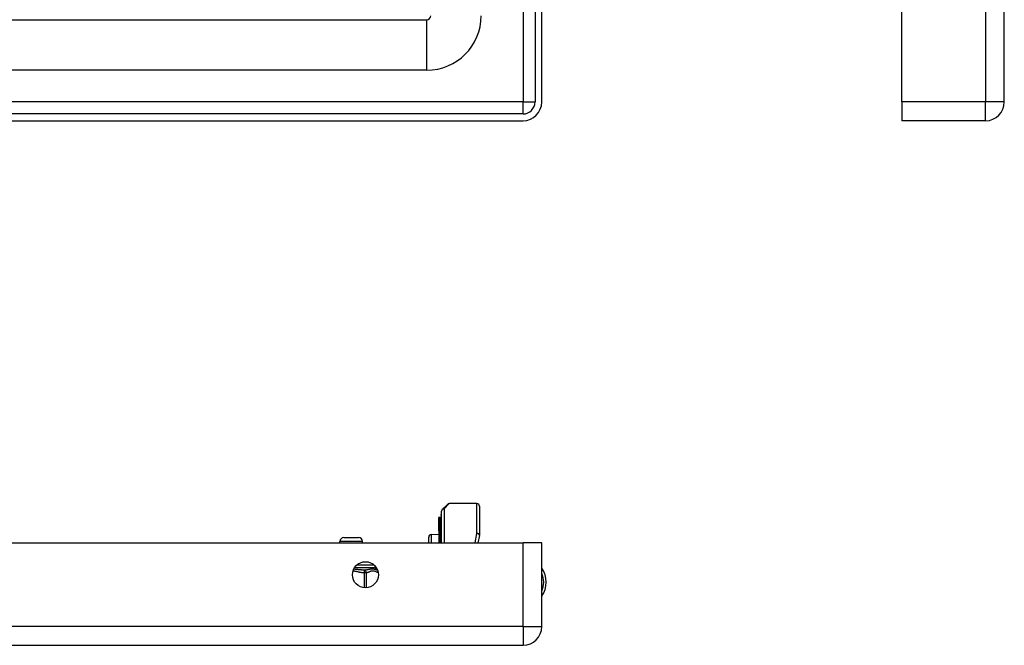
# Model space of a CAD drawing. Header units: inches. Extents: x 2.3 to 72.2, y 3.3 to 39.4.
# Tile 16 of 77: x 10.1 to 17.8, y 3.5 to 8.4. Entities that reach past the tile are written whole.
import ezdxf

# ---------------------------------------------------------------- set-up
doc = ezdxf.new("R2010")
doc.units = ezdxf.units.IN
doc.header["$MEASUREMENT"] = 0
doc.layers.add('Visible Edges(ANSI)', color=7, linetype='Continuous', lineweight=25)
doc.layers.add('Visible Tangent Edges(ANSI)', color=7, linetype='Continuous', lineweight=25)

msp = doc.modelspace()

# ---------------------------------------------------------------- linework, layer by layer
at = {"layer": 'Visible Edges(ANSI)'}
for p, q in [((17.7801, 7.7111), (17.7801, 27.2221)), ((14.1211, 10.2221), (14.1211, 7.7111)), ((14.1741, 7.7111), (14.1741, 10.2221)), ((16.9801, 7.7111), (16.9801, 10.2221)), ((3.1329, 8.3525), (13.277, 8.3525)), ((13.277, 7.9588), (3.1329, 7.9588)), ((16.9801, 7.7111), (16.9801, 7.5651)), ((14.0281, 7.6181), (2.4021, 7.6181)), ((2.4021, 7.5651), (14.0281, 7.5651)), ((17.6341, 7.5651), (16.9801, 7.5651)), ((13.3984, 4.5353), (13.4381, 4.5749)), ((13.6682, 4.5807), (13.452, 4.5807)), ((13.6879, 4.561), (13.6879, 4.3369)), ((13.3715, 4.4751), (13.3715, 4.4684)), ((13.3715, 4.4684), (13.3715, 4.3897)), ((13.3788, 4.473), (13.372, 4.4755)), ((13.3894, 4.4889), (13.3894, 4.4963)), ((13.3894, 4.4889), (13.3894, 4.4055)), ((13.3926, 4.2762), (13.3926, 4.5214)), ((13.3715, 4.3897), (13.3715, 4.3876)), ((13.3715, 4.3876), (13.3715, 4.3855)), ((13.3715, 4.3683), (13.3715, 4.3855)), ((13.3894, 4.2762), (13.3894, 4.4055)), ((12.6311, 4.3166), (12.7452, 4.3166)), ((13.2926, 4.2762), (13.2926, 4.3202)), ((13.3118, 4.3402), (13.3715, 4.3428)), ((13.3715, 4.3683), (13.3715, 4.3681)), ((13.3715, 4.3681), (13.3715, 4.3671)), ((13.3715, 4.3671), (13.3715, 4.2762)), ((13.6876, 4.3332), (13.6765, 4.2762)), ((2.4021, 4.2762), (14.0281, 4.2762)), ((12.5996, 4.2762), (12.5996, 4.2851)), ((12.7767, 4.2762), (12.7767, 4.2851)), ((14.1741, 4.2762), (14.0281, 4.2762)), ((14.1741, 3.6222), (14.1741, 4.2762)), ((12.8751, 4.0814), (12.8751, 4.0935)), ((2.4021, 3.4762), (14.0281, 3.4762))]:
    msp.add_line(p, q, dxfattribs=at)
msp.add_circle((12.7991, 4.0262), 0.1015, dxfattribs=at)
for centre, radius, start, end in [((13.277, 8.3835), 0.031, 270, 0), ((13.277, 8.3835), 0.4247, 270, 0), ((14.0281, 7.7111), 0.093, 270, 0), ((14.0281, 7.7111), 0.146, 270, 0), ((17.6341, 7.7111), 0.146, 270, 0), ((13.4123, 4.5214), 0.0197, 135, 180), ((13.452, 4.561), 0.0197, 90, 135), ((13.6682, 4.561), 0.0197, 0, 90), ((13.3719, 4.4751), 0.000394, 70, 180), ((13.3815, 4.4804), 0.00787, 250, 0), ((13.3933, 4.4963), 0.00394, 100.02047, 180), ((12.6311, 4.2851), 0.0315, 90, 180), ((12.7452, 4.2851), 0.0315, 0, 90), ((13.3126, 4.3202), 0.02, 92.5, 180), ((13.6682, 4.3369), 0.0197, 349.05911, 0), ((12.8948, 4.0814), 0.0197, 180, 263.59345), ((14.0211, 3.9682), 0.1875, 324.68636, 35.31364), ((12.8904, 4.0422), 0.0197, 78.73139, 83.59345), ((14.0281, 3.6222), 0.146, 270, 0)]:
    msp.add_arc(centre, radius, start, end, dxfattribs=at)
at = {"layer": 'Visible Tangent Edges(ANSI)'}
for p, q in [((17.6341, 27.2221), (17.6341, 7.7111)), ((14.0281, 10.2935), (14.0281, 7.7111)), ((13.277, 7.9588), (13.277, 8.3525)), ((14.0281, 7.7111), (2.4021, 7.7111)), ((14.0281, 7.6181), (14.0281, 7.7111)), ((14.0281, 7.7111), (14.1211, 7.7111)), ((17.6341, 7.7111), (16.9801, 7.7111)), ((17.7801, 7.7111), (17.6341, 7.7111)), ((17.6341, 7.5651), (17.6341, 7.7111)), ((13.452, 4.5807), (13.4123, 4.5394)), ((13.4123, 4.5394), (13.4123, 4.2762)), ((13.6682, 4.3474), (13.6682, 4.5807)), ((13.372, 4.4755), (13.372, 4.4687)), ((13.372, 4.39), (13.372, 4.4687)), ((13.372, 4.4687), (13.3788, 4.4663)), ((13.3788, 4.4663), (13.3788, 4.473)), ((13.3788, 4.4663), (13.3788, 4.3829)), ((13.3715, 4.3855), (13.3788, 4.3829)), ((13.3788, 4.2762), (13.3788, 4.3829)), ((13.3118, 4.3402), (13.3118, 4.2762)), ((13.3716, 4.3682), (13.3715, 4.3683)), ((13.372, 4.3674), (13.372, 4.2762)), ((13.655, 4.2762), (13.6682, 4.3474)), ((12.7767, 4.2851), (12.5996, 4.2851)), ((14.0281, 3.6222), (14.0281, 4.2762)), ((12.7139, 4.0814), (12.8751, 4.0814)), ((12.8677, 4.1011), (12.7306, 4.1011)), ((12.7904, 4.0618), (12.7893, 4.0422)), ((12.7893, 4.0422), (12.7893, 3.9252)), ((12.8063, 4.0422), (12.7893, 4.0422)), ((12.8063, 3.925), (12.8063, 4.0422)), ((14.0281, 3.6222), (2.4021, 3.6222)), ((14.0281, 3.6222), (14.0281, 3.4762)), ((14.0281, 3.6222), (14.1741, 3.6222))]:
    msp.add_line(p, q, dxfattribs=at)
at = {"layer": 'Visible Tangent Edges(ANSI)', "flags": 128}
for points in [[(13.3715, 4.3876), (13.3715, 4.3877), (13.3715, 4.3878), (13.3715, 4.3879), (13.3716, 4.388), (13.3716, 4.3881), (13.3716, 4.3882), (13.3716, 4.3883), (13.3717, 4.3884), (13.3717, 4.3885), (13.3717, 4.3886), (13.3717, 4.3887), (13.3718, 4.3888), (13.3718, 4.3889), (13.3718, 4.389), (13.3718, 4.3891), (13.3719, 4.3892), (13.3719, 4.3893), (13.3719, 4.3894), (13.3719, 4.3895), (13.372, 4.3896), (13.372, 4.3897), (13.372, 4.3898), (13.372, 4.3899), (13.372, 4.39)], [(13.372, 4.3674), (13.372, 4.3674), (13.372, 4.3675), (13.372, 4.3675), (13.372, 4.3675), (13.372, 4.3676), (13.372, 4.3676), (13.372, 4.3676), (13.3719, 4.3676), (13.3719, 4.3677), (13.3719, 4.3677), (13.3719, 4.3677), (13.3719, 4.3678), (13.3719, 4.3678), (13.3718, 4.3678), (13.3718, 4.3679), (13.3718, 4.3679), (13.3718, 4.3679), (13.3717, 4.368), (13.3717, 4.368), (13.3717, 4.368), (13.3717, 4.3681), (13.3716, 4.3681), (13.3716, 4.3681), (13.3716, 4.3682)], [(12.7904, 4.0618), (12.7873, 4.0619), (12.7841, 4.0621), (12.7809, 4.0623), (12.7777, 4.0625), (12.7744, 4.0627), (12.7711, 4.063), (12.7678, 4.0633), (12.7644, 4.0636), (12.7611, 4.0639), (12.7576, 4.0643), (12.7542, 4.0646), (12.7508, 4.065), (12.7473, 4.0653), (12.7437, 4.0657), (12.7402, 4.0661), (12.7366, 4.0665), (12.733, 4.0668), (12.7294, 4.0672), (12.7258, 4.0676), (12.7221, 4.0679), (12.7184, 4.0682), (12.7146, 4.0685), (12.7109, 4.0688), (12.7071, 4.069)], [(12.8926, 4.0618), (12.8904, 4.0621), (12.8881, 4.0627), (12.8856, 4.0633), (12.8829, 4.0641), (12.88, 4.065), (12.877, 4.0659), (12.8737, 4.0668), (12.8701, 4.0677), (12.8664, 4.0684), (12.8623, 4.069), (12.858, 4.0694), (12.8535, 4.0696), (12.8487, 4.0694), (12.8438, 4.069), (12.8387, 4.0684), (12.8336, 4.0677), (12.8283, 4.0668), (12.823, 4.0659), (12.8176, 4.065), (12.8122, 4.0641), (12.8067, 4.0633), (12.8013, 4.0627), (12.7958, 4.0621), (12.7904, 4.0618)], [(12.7024, 4.057), (12.7061, 4.0566), (12.7097, 4.0561), (12.7133, 4.0555), (12.7169, 4.0549), (12.7205, 4.0542), (12.7242, 4.0535), (12.7277, 4.0528), (12.7313, 4.052), (12.7349, 4.0513), (12.7385, 4.0505), (12.7421, 4.0497), (12.7457, 4.0489), (12.7493, 4.0482), (12.7529, 4.0474), (12.7565, 4.0467), (12.7601, 4.046), (12.7638, 4.0453), (12.7674, 4.0447), (12.771, 4.0442), (12.7747, 4.0436), (12.7783, 4.0432), (12.782, 4.0428), (12.7856, 4.0425), (12.7893, 4.0422)], [(12.8063, 4.0422), (12.8102, 4.0429), (12.8141, 4.0438), (12.818, 4.045), (12.8219, 4.0464), (12.8257, 4.0479), (12.8295, 4.0495), (12.8334, 4.0512), (12.8372, 4.0528), (12.841, 4.0544), (12.8449, 4.0557), (12.8488, 4.0568), (12.8527, 4.0575), (12.8566, 4.0577), (12.8605, 4.0575), (12.8644, 4.0569), (12.8683, 4.0559), (12.8721, 4.0546), (12.876, 4.0531), (12.8798, 4.0515), (12.8836, 4.0498), (12.8875, 4.0482), (12.8913, 4.0466), (12.8952, 4.0452), (12.8991, 4.0439)]]:
    msp.add_lwpolyline(points, dxfattribs=at)
at = {"layer": 'Visible Tangent Edges(ANSI)'}
msp.add_arc((14.0211, 3.9682), 0.1678, 335.74392, 24.25608, dxfattribs=at)
for centre, major_axis, ratio, start_param, end_param in [((13.4123, 4.5214), (-0.0197, 0), 0.91745, 4.712389, 6.283185), ((13.4123, 4.5214), (-0.0139, 0.0139), 0.852462, 5.41831, 6.283185), ((13.3719, 4.4684), (-0.000394, 0), 0.969342, 4.363323, 6.283185), ((13.3815, 4.4735), (0.00787, 0), 0.969342, 4.363323, 6.283185), ((13.3933, 4.4889), (-0.00394, 0), 0.969342, 4.887279, 6.283185), ((13.3719, 4.3897), (-0.000394, 0), 0.969342, 4.363323, 6.283185), ((13.3815, 4.3901), (0.00787, 0), 0.969342, 4.363323, 6.283185), ((13.3933, 4.4055), (-0.00394, 0), 0.969342, 4.887279, 6.283185), ((13.3714, 4.3679), (0.000287, 0.00027), 0.557787, 0.659501, 0.995927), ((13.3719, 4.3671), (-0.000394, 0), 0.836188, 4.363323, 6.283185), ((13.6682, 4.3369), (0.0197, 0), 0.533433, 0, 1.570796), ((13.6682, 4.3369), (0.0193, -0.0037), 0.526442, 0, 1.672214), ((12.7893, 4.0422), (-0.0022, 0.0196), 0.864664, 4.615605, 6.089617), ((12.8904, 4.0422), (0.0022, 0.0196), 0.864664, 6.184247, 6.283185)]:
    msp.add_ellipse(centre, major_axis=major_axis, ratio=ratio, start_param=start_param, end_param=end_param, dxfattribs=at)

doc.saveas('drawing.dxf')
